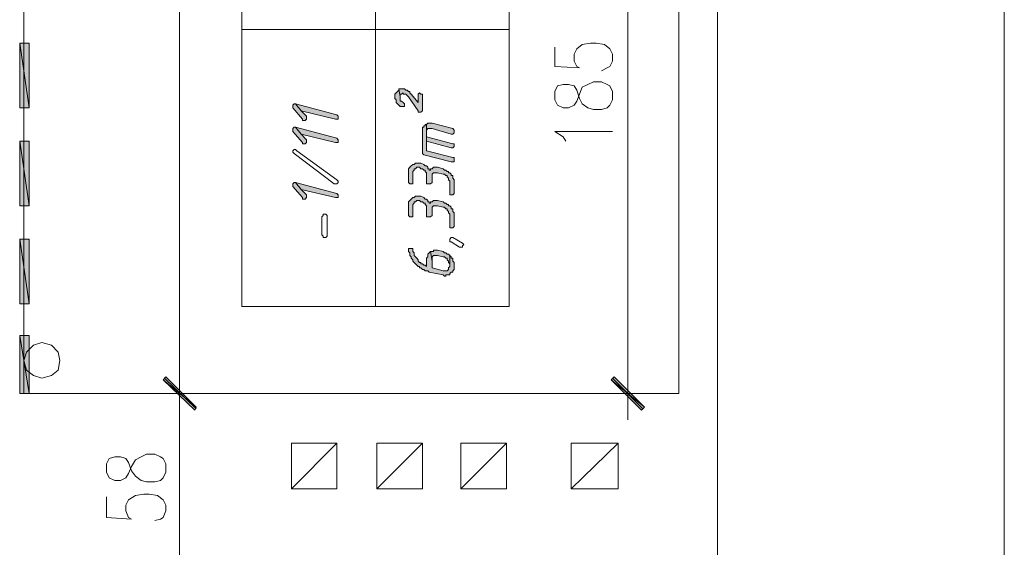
# Model space of a CAD drawing. Header units: inches. Extents: x 1504 to 12593, y -807 to 3183.
# Tile 136 of 256: x 5530 to 5832, y 512 to 674. Entities that reach past the tile are written whole.
import ezdxf

# ---------------------------------------------------------------- set-up
doc = ezdxf.new("R2010")
doc.units = ezdxf.units.IN
doc.header["$MEASUREMENT"] = 0
for name, color, linetype in [('at_Entity', 7, 'Continuous'), ('at_Rect', 7, 'Continuous'), ('at_Solid', 7, 'Continuous')]:
    doc.layers.add(name, color=color, linetype=linetype)

msp = doc.modelspace()

# ---------------------------------------------------------------- hatches: boundary and pattern name
at = {"layer": 'at_Solid', "lineweight": 15}
for points in [[(5533.14, 666.71), (5530.19, 666.71), (5533.14, 646.86)], [(5530.19, 666.71), (5533.14, 646.86), (5530.19, 646.86)], [(5645.08, 650.66), (5645.08, 649.81), (5645.5, 649.4), (5645.5, 648.55), (5645.93, 648.13), (5646.35, 647.71), (5646.77, 647.28), (5648.04, 647.28), (5648.04, 648.13), (5647.62, 648.55), (5647.19, 648.97), (5646.77, 648.97), (5646.77, 650.24), (5646.35, 652.77), (5646.35, 652.35), (5645.93, 651.93), (5645.5, 651.5), (5645.08, 651.09)], [(5646.35, 652.77), (5646.77, 650.24), (5646.77, 651.09), (5647.19, 651.09), (5647.62, 651.5), (5647.62, 651.09), (5648.46, 651.09), (5648.88, 650.66), (5649.31, 650.24), (5652.26, 646.01), (5652.26, 645.59), (5653.11, 645.59), (5653.53, 646.01), (5653.53, 651.09), (5653.11, 651.09), (5652.68, 651.5), (5652.26, 651.09), (5652.26, 648.55), (5650.15, 651.09), (5649.73, 651.5), (5649.73, 651.93), (5649.31, 651.93), (5648.88, 652.35), (5648.46, 652.35), (5648.04, 652.77), (5646.77, 652.77)], [(5613.83, 647.28), (5613.83, 646.86), (5616.78, 643.48), (5616.78, 643.06), (5617.63, 643.06), (5618.05, 643.48), (5618.05, 643.91), (5618.05, 644.32), (5616.36, 646.01), (5614.67, 648.13), (5614.25, 648.13), (5613.83, 647.71)], [(5614.67, 648.13), (5616.36, 646.01), (5626.92, 643.48), (5627.76, 643.48), (5627.76, 644.32), (5627.34, 644.75)], [(5613.83, 640.1), (5613.83, 639.68), (5616.78, 636.3), (5616.78, 635.88), (5617.63, 635.88), (5618.05, 636.3), (5618.05, 636.72), (5618.05, 637.14), (5616.36, 638.84), (5614.67, 640.94), (5614.25, 640.94), (5613.83, 640.53)], [(5614.67, 640.94), (5616.36, 638.84), (5626.92, 636.3), (5627.76, 636.3), (5627.76, 637.14), (5627.34, 637.57)], [(5653.53, 640.1), (5653.53, 632.92), (5653.96, 632.5), (5662.4, 630.38), (5663.24, 630.38), (5663.24, 631.23), (5663.24, 631.66), (5662.82, 631.66), (5654.8, 633.76), (5654.8, 641.79), (5654.37, 641.79), (5654.37, 641.37), (5653.96, 641.37), (5653.96, 640.94), (5653.53, 640.94), (5653.53, 640.53)], [(5654.8, 641.79), (5654.8, 636.72), (5654.8, 639.68), (5654.8, 640.1), (5655.22, 640.53), (5656.49, 640.53), (5662.4, 638.84), (5662.82, 638.84), (5663.24, 639.26), (5663.24, 639.68), (5663.24, 640.1), (5662.82, 640.53), (5656.49, 642.21), (5655.22, 642.21)], [(5654.8, 636.72), (5662.4, 634.61), (5662.82, 634.61), (5663.24, 635.03), (5663.24, 635.45), (5663.24, 635.88), (5662.82, 635.88), (5654.8, 637.99), (5654.8, 639.68)], [(5533.14, 636.72), (5530.19, 636.72), (5533.14, 616.87)], [(5530.19, 636.72), (5533.14, 616.87), (5530.19, 616.87)], [(5649.31, 627.43), (5649.31, 624.05), (5649.73, 623.63), (5650.58, 623.63), (5650.58, 624.05), (5650.58, 627.43), (5650.99, 627.85), (5650.99, 628.27), (5651.42, 628.27), (5651.84, 628.7), (5652.68, 628.7), (5653.11, 628.27), (5653.53, 628.27), (5653.96, 627.85), (5654.37, 627.85), (5654.37, 627.43), (5654.8, 627.01), (5654.8, 623.63), (5656.06, 623.63), (5656.49, 624.05), (5656.49, 626.58), (5656.91, 627.01), (5658.18, 627.01), (5659.86, 626.58), (5660.29, 626.58), (5660.71, 626.16), (5661.14, 626.16), (5661.14, 625.74), (5661.55, 625.32), (5661.55, 624.89), (5661.98, 624.47), (5661.98, 620.25), (5662.82, 620.25), (5663.24, 620.67), (5663.24, 624.89), (5662.82, 625.32), (5662.82, 626.16), (5662.4, 626.16), (5662.4, 626.58), (5661.98, 627.01), (5661.55, 627.01), (5661.55, 627.43), (5661.14, 627.43), (5660.71, 627.85), (5660.29, 627.85), (5659.86, 628.27), (5658.18, 628.7), (5656.91, 628.7), (5656.49, 628.27), (5656.06, 628.27), (5656.06, 627.85), (5655.64, 627.85), (5655.64, 628.27), (5655.22, 628.27), (5655.22, 628.7), (5654.8, 629.12), (5654.37, 629.12), (5653.96, 629.54), (5653.11, 629.96), (5651.42, 629.96), (5650.99, 629.54), (5650.58, 629.54), (5650.15, 629.12), (5649.73, 628.7), (5649.31, 628.27), (5649.31, 627.85)], [(5613.83, 623.2), (5613.83, 622.79), (5616.78, 619.4), (5616.78, 618.98), (5617.63, 618.98), (5618.05, 619.4), (5618.05, 619.83), (5618.05, 620.25), (5616.36, 621.94), (5614.67, 624.05), (5614.25, 624.05), (5613.83, 623.63)], [(5614.67, 624.05), (5616.36, 621.94), (5626.92, 619.4), (5627.76, 619.4), (5627.76, 620.25), (5627.34, 620.67)], [(5649.31, 617.29), (5649.31, 613.91), (5649.73, 613.49), (5650.58, 613.49), (5650.58, 613.91), (5650.58, 617.29), (5650.99, 617.71), (5650.99, 618.14), (5651.42, 618.14), (5651.84, 618.56), (5652.68, 618.56), (5653.11, 618.14), (5653.53, 618.14), (5653.96, 617.71), (5654.37, 617.71), (5654.37, 617.29), (5654.8, 616.87), (5654.8, 613.49), (5656.06, 613.49), (5656.49, 613.91), (5656.49, 616.45), (5656.91, 616.87), (5658.18, 616.87), (5659.86, 616.45), (5660.29, 616.45), (5660.71, 616.02), (5661.14, 616.02), (5661.14, 615.6), (5661.55, 615.18), (5661.55, 614.76), (5661.98, 614.33), (5661.98, 610.11), (5662.82, 610.11), (5663.24, 610.53), (5663.24, 614.76), (5662.82, 615.18), (5662.82, 616.02), (5662.4, 616.02), (5662.4, 616.45), (5661.98, 616.87), (5661.55, 616.87), (5661.55, 617.29), (5661.14, 617.29), (5660.71, 617.71), (5660.29, 617.71), (5659.86, 618.14), (5658.18, 618.56), (5656.91, 618.56), (5656.49, 618.14), (5656.06, 618.14), (5656.06, 617.71), (5655.64, 617.71), (5655.64, 618.14), (5655.22, 618.14), (5655.22, 618.56), (5654.8, 618.98), (5654.37, 618.98), (5653.96, 619.4), (5653.11, 619.83), (5651.42, 619.83), (5650.99, 619.4), (5650.58, 619.4), (5650.15, 618.98), (5649.73, 618.56), (5649.31, 618.14), (5649.31, 617.71)], [(5533.14, 606.73), (5530.19, 606.73), (5533.14, 586.88)], [(5530.19, 606.73), (5533.14, 586.88), (5530.19, 586.88)], [(5649.31, 603.35), (5649.31, 602.93), (5649.73, 602.51), (5649.73, 601.66), (5650.15, 601.24), (5650.15, 600.82), (5650.58, 600.4), (5650.58, 599.97), (5650.99, 599.55), (5651.42, 599.13), (5651.84, 598.71), (5652.26, 598.28), (5652.68, 598.28), (5652.68, 597.86), (5653.11, 597.86), (5653.53, 597.44), (5653.96, 597.44), (5654.37, 597.02), (5655.22, 597.02), (5655.64, 596.59), (5659.86, 595.75), (5660.29, 595.33), (5660.71, 595.33), (5660.71, 595.75), (5661.98, 595.75), (5661.98, 596.17), (5662.4, 596.59), (5662.82, 596.59), (5662.82, 597.02), (5663.24, 597.44), (5663.24, 598.28), (5663.24, 599.55), (5662.82, 599.97), (5662.82, 600.82), (5662.4, 600.82), (5662.4, 601.24), (5661.98, 601.66), (5661.98, 598.71), (5661.98, 598.28), (5661.55, 597.86), (5661.55, 597.44), (5661.14, 597.02), (5659.86, 597.02), (5656.49, 597.86), (5656.49, 599.97), (5656.06, 602.93), (5655.64, 602.51), (5655.22, 602.08), (5655.22, 601.24), (5654.8, 600.82), (5654.8, 598.28), (5654.37, 598.71), (5653.96, 598.71), (5653.53, 599.13), (5653.11, 599.13), (5653.11, 599.55), (5652.68, 599.55), (5652.26, 599.97), (5652.26, 600.4), (5651.84, 600.82), (5651.42, 601.24), (5650.99, 601.66), (5650.99, 602.51), (5650.58, 602.93), (5650.58, 603.35), (5650.58, 603.78), (5649.31, 603.78)], [(5656.06, 602.93), (5656.49, 599.97), (5656.49, 601.24), (5656.91, 601.66), (5658.18, 601.66), (5659.86, 601.24), (5660.29, 601.24), (5660.71, 600.82), (5661.14, 600.82), (5661.14, 600.4), (5661.55, 599.97), (5661.55, 599.55), (5661.98, 599.13), (5661.98, 598.71), (5661.98, 601.66), (5661.55, 602.08), (5661.14, 602.08), (5660.71, 602.51), (5660.29, 602.51), (5659.86, 602.93), (5658.18, 603.35), (5656.91, 603.35), (5656.91, 602.93), (5656.49, 602.93)], [(5533.14, 577.16), (5530.19, 577.16), (5533.14, 559.42)], [(5530.19, 577.16), (5533.14, 559.42), (5530.19, 559.42)], [(5574.97, 564.49), (5574.12, 563.64), (5584.26, 555.2)], [(5584.26, 555.2), (5574.12, 563.64), (5574.97, 564.49)], [(5721.54, 555.2), (5711.4, 563.64), (5712.24, 564.49)], [(5574.12, 563.64), (5584.26, 555.2), (5583.83, 554.36)], [(5583.83, 554.36), (5584.26, 555.2), (5574.12, 563.64)], [(5720.69, 554.36), (5721.54, 555.2), (5711.4, 563.64)]]:
    msp.add_hatch(color=7, dxfattribs=at).paths.add_polyline_path(points)

# ---------------------------------------------------------------- linework, layer by layer
at = {"layer": 'at_Entity', "color": 7, "lineweight": 15}
for p, q in [((5831.78, -316.64), (5831.78, 1938.56)), ((5531.46, 559.42), (5531.46, 873.69)), ((5579.19, 564.92), (5579.19, 868.2)), ((5639.17, 586.03), (5639.17, 832.29)), ((5732.1, 744.01), (5732.1, 559.42)), ((5743.92, 744.01), (5743.92, 559.42)), ((5716.47, 564.92), (5716.47, 738.52)), ((5598.2, 670.94), (5680.14, 670.94)), ((5533.14, 666.71), (5530.19, 666.71)), ((5530.19, 666.71), (5533.14, 646.86)), ((5530.19, 666.71), (5533.14, 646.86)), ((5530.19, 646.86), (5530.19, 666.71)), ((5533.14, 646.86), (5533.14, 666.71)), ((5702.53, 666.29), (5705.06, 666.71)), ((5705.06, 666.71), (5706.75, 666.71)), ((5706.75, 666.71), (5709.29, 666.29)), ((5694.08, 665.45), (5694.08, 659.53)), ((5700, 663.33), (5700.84, 665.02)), ((5700.84, 665.02), (5702.53, 666.29)), ((5709.29, 666.29), (5710.98, 665.02)), ((5710.98, 665.02), (5711.82, 663.33)), ((5700, 661.22), (5700, 663.33)), ((5700.84, 659.53), (5700, 661.22)), ((5711.82, 661.22), (5710.98, 659.53)), ((5711.82, 663.33), (5711.82, 661.22)), ((5694.08, 659.53), (5701.68, 659.11)), ((5701.68, 659.11), (5700.84, 659.53)), ((5710.13, 659.11), (5708.44, 658.27)), ((5710.98, 659.53), (5710.13, 659.11)), ((5704.22, 654.04), (5705.91, 654.89)), ((5705.91, 654.89), (5708.44, 654.89)), ((5708.44, 654.89), (5710.13, 654.04)), ((5645.5, 651.5), (5645.08, 651.09)), ((5645.93, 651.93), (5645.5, 651.5)), ((5645.5, 651.5), (5645.5, 651.5)), ((5646.35, 652.35), (5645.93, 651.93)), ((5645.93, 651.93), (5645.93, 651.93)), ((5646.35, 652.77), (5646.77, 650.24)), ((5646.77, 652.77), (5646.35, 652.77)), ((5646.77, 650.24), (5646.35, 652.77)), ((5646.35, 652.77), (5646.35, 652.35)), ((5648.04, 652.77), (5646.77, 652.77)), ((5647.19, 651.09), (5647.62, 651.5)), ((5647.62, 651.5), (5647.62, 651.09)), ((5648.46, 652.35), (5648.04, 652.77)), ((5648.88, 652.35), (5648.46, 652.35)), ((5649.31, 651.93), (5648.88, 652.35)), ((5649.73, 651.93), (5649.31, 651.93)), ((5649.73, 651.5), (5649.73, 651.93)), ((5650.15, 651.09), (5649.73, 651.5)), ((5652.68, 651.5), (5652.26, 651.09)), ((5653.11, 651.09), (5652.68, 651.5)), ((5694.93, 653.62), (5694.08, 651.93)), ((5694.08, 651.93), (5694.08, 649.4)), ((5696.62, 654.04), (5694.93, 653.62)), ((5698.31, 654.04), (5696.62, 654.04)), ((5700, 653.62), (5698.31, 654.04)), ((5700.84, 652.35), (5700, 653.62)), ((5701.68, 649.81), (5700.84, 652.35)), ((5701.68, 651.09), (5702.53, 653.19)), ((5702.53, 653.19), (5704.22, 654.04)), ((5710.13, 654.04), (5710.98, 653.62)), ((5710.98, 653.62), (5711.82, 651.93)), ((5711.82, 651.93), (5711.82, 649.4)), ((5645.08, 651.09), (5645.08, 650.66)), ((5645.08, 650.66), (5645.08, 649.81)), ((5645.08, 649.81), (5645.5, 649.4)), ((5645.5, 649.4), (5645.5, 648.55)), ((5645.5, 648.55), (5645.93, 648.13)), ((5646.77, 650.24), (5646.77, 651.09)), ((5646.77, 651.09), (5647.19, 651.09)), ((5646.77, 648.97), (5646.77, 650.24)), ((5647.19, 648.97), (5646.77, 648.97)), ((5647.62, 648.55), (5647.19, 648.97)), ((5647.62, 651.09), (5648.46, 651.09)), ((5648.04, 648.13), (5647.62, 648.55)), ((5647.62, 648.55), (5647.62, 648.55)), ((5648.46, 651.09), (5648.88, 650.66)), ((5648.88, 650.66), (5648.88, 650.66)), ((5648.88, 650.66), (5649.31, 650.24)), ((5649.31, 650.24), (5652.26, 646.01)), ((5652.26, 648.55), (5650.15, 651.09)), ((5650.15, 651.09), (5650.15, 651.09)), ((5652.26, 651.09), (5652.26, 648.55)), ((5653.53, 651.09), (5653.11, 651.09)), ((5653.53, 646.01), (5653.53, 651.09)), ((5694.08, 649.4), (5694.93, 647.71)), ((5700, 647.71), (5700.84, 648.97)), ((5700.84, 648.97), (5701.68, 651.09)), ((5702.53, 648.13), (5701.68, 649.81)), ((5711.82, 649.4), (5710.98, 647.71)), ((5533.14, 646.86), (5530.19, 646.86)), ((5614.25, 648.13), (5613.83, 647.71)), ((5613.83, 647.71), (5613.83, 647.28)), ((5613.83, 647.28), (5613.83, 646.86)), ((5613.83, 646.86), (5616.78, 643.48)), ((5614.67, 648.13), (5614.25, 648.13)), ((5614.67, 648.13), (5616.36, 646.01)), ((5627.34, 644.75), (5614.67, 648.13)), ((5616.36, 646.01), (5614.67, 648.13)), ((5616.36, 646.01), (5626.92, 643.48)), ((5618.05, 644.32), (5616.36, 646.01)), ((5645.93, 648.13), (5646.35, 647.71)), ((5646.35, 647.71), (5646.35, 647.71)), ((5646.35, 647.71), (5646.77, 647.28)), ((5646.77, 647.28), (5648.04, 647.28)), ((5648.04, 647.28), (5648.04, 648.13)), ((5652.26, 646.01), (5652.26, 645.59)), ((5652.26, 645.59), (5653.11, 645.59)), ((5653.11, 645.59), (5653.53, 646.01)), ((5694.93, 647.71), (5696.62, 646.86)), ((5696.62, 646.86), (5698.31, 646.86)), ((5698.31, 646.86), (5700, 647.71)), ((5704.22, 646.86), (5702.53, 648.13)), ((5705.91, 646.44), (5704.22, 646.86)), ((5708.44, 646.44), (5705.91, 646.44)), ((5710.13, 646.86), (5708.44, 646.44)), ((5710.98, 647.71), (5710.13, 646.86)), ((5616.78, 643.48), (5616.78, 643.06)), ((5616.78, 643.06), (5617.63, 643.06)), ((5617.63, 643.06), (5618.05, 643.48)), ((5618.05, 643.91), (5618.05, 644.32)), ((5618.05, 643.48), (5618.05, 643.91)), ((5626.92, 643.48), (5627.76, 643.48)), ((5627.76, 644.32), (5627.34, 644.75)), ((5627.76, 643.48), (5627.76, 644.32)), ((5627.76, 644.32), (5627.76, 644.32)), ((5614.25, 640.94), (5613.83, 640.53)), ((5613.83, 640.53), (5613.83, 640.1)), ((5613.83, 640.1), (5613.83, 639.68)), ((5613.83, 639.68), (5616.78, 636.3)), ((5614.67, 640.94), (5614.25, 640.94)), ((5614.67, 640.94), (5616.36, 638.84)), ((5627.34, 637.57), (5614.67, 640.94)), ((5616.36, 638.84), (5614.67, 640.94)), ((5653.96, 640.94), (5653.53, 640.94)), ((5653.53, 640.94), (5653.53, 640.53)), ((5653.53, 640.53), (5653.53, 640.1)), ((5653.53, 640.1), (5653.53, 632.92)), ((5654.37, 641.37), (5653.96, 641.37)), ((5653.96, 641.37), (5653.96, 640.94)), ((5654.8, 641.79), (5654.37, 641.79)), ((5654.37, 641.79), (5654.37, 641.37)), ((5655.22, 642.21), (5654.8, 641.79)), ((5654.8, 641.79), (5654.8, 636.72)), ((5654.8, 633.76), (5654.8, 641.79)), ((5654.8, 640.1), (5655.22, 640.53)), ((5654.8, 639.68), (5654.8, 640.1)), ((5654.8, 637.99), (5654.8, 639.68)), ((5654.8, 639.68), (5654.8, 636.72)), ((5654.8, 636.72), (5654.8, 639.68)), ((5656.49, 642.21), (5655.22, 642.21)), ((5655.22, 640.53), (5656.49, 640.53)), ((5662.82, 640.53), (5656.49, 642.21)), ((5656.49, 640.53), (5662.4, 638.84)), ((5663.24, 640.1), (5662.82, 640.53)), ((5663.24, 639.68), (5663.24, 640.1)), ((5663.24, 639.26), (5663.24, 639.68)), ((5696.62, 637.99), (5694.08, 639.68)), ((5694.08, 639.68), (5711.82, 639.68)), ((5533.14, 636.72), (5530.19, 636.72)), ((5530.19, 636.72), (5533.14, 616.87)), ((5530.19, 636.72), (5533.14, 616.87)), ((5530.19, 616.87), (5530.19, 636.72)), ((5533.14, 616.87), (5533.14, 636.72)), ((5616.36, 638.84), (5626.92, 636.3)), ((5618.05, 637.14), (5616.36, 638.84)), ((5618.05, 636.72), (5618.05, 637.14)), ((5618.05, 636.3), (5618.05, 636.72)), ((5627.76, 637.14), (5627.34, 637.57)), ((5627.76, 636.3), (5627.76, 637.14)), ((5627.76, 637.14), (5627.76, 637.14)), ((5662.82, 635.88), (5654.8, 637.99)), ((5654.8, 636.72), (5662.4, 634.61)), ((5662.4, 638.84), (5662.82, 638.84)), ((5662.82, 638.84), (5663.24, 639.26)), ((5697.46, 636.72), (5696.62, 637.99)), ((5613.83, 633.76), (5614.25, 634.19)), ((5613.83, 633.35), (5613.83, 633.76)), ((5614.25, 632.92), (5613.83, 633.35)), ((5614.25, 634.19), (5614.67, 634.19)), ((5614.67, 634.19), (5615.09, 633.76)), ((5615.09, 633.76), (5615.09, 633.76)), ((5615.09, 633.76), (5627.34, 624.89)), ((5616.78, 636.3), (5616.78, 635.88)), ((5616.78, 635.88), (5617.63, 635.88)), ((5617.63, 635.88), (5618.05, 636.3)), ((5626.92, 636.3), (5627.76, 636.3)), ((5662.82, 631.66), (5654.8, 633.76)), ((5662.4, 634.61), (5662.82, 634.61)), ((5663.24, 635.88), (5662.82, 635.88)), ((5662.82, 634.61), (5663.24, 635.03)), ((5663.24, 635.45), (5663.24, 635.88)), ((5663.24, 635.03), (5663.24, 635.45)), ((5626.5, 623.63), (5614.25, 632.92)), ((5653.53, 632.92), (5653.53, 632.92)), ((5653.53, 632.92), (5653.96, 632.5)), ((5653.96, 632.5), (5662.4, 630.38)), ((5662.4, 630.38), (5663.24, 630.38)), ((5663.24, 631.66), (5662.82, 631.66)), ((5663.24, 631.23), (5663.24, 631.66)), ((5663.24, 630.38), (5663.24, 631.23)), ((5649.73, 628.7), (5649.31, 628.27)), ((5649.31, 628.27), (5649.31, 627.85)), ((5649.31, 627.85), (5649.31, 627.43)), ((5649.31, 627.43), (5649.31, 624.05)), ((5650.15, 629.12), (5649.73, 628.7)), ((5649.73, 628.7), (5649.73, 628.7)), ((5650.58, 629.54), (5650.15, 629.12)), ((5650.99, 629.54), (5650.58, 629.54)), ((5650.58, 627.43), (5650.99, 627.85)), ((5650.58, 624.05), (5650.58, 627.43)), ((5651.42, 629.96), (5650.99, 629.54)), ((5650.99, 627.85), (5650.99, 628.27)), ((5650.99, 628.27), (5651.42, 628.27)), ((5653.11, 629.96), (5651.42, 629.96)), ((5651.42, 628.27), (5651.84, 628.7)), ((5651.84, 628.7), (5652.68, 628.7)), ((5652.68, 628.7), (5653.11, 628.27)), ((5653.96, 629.54), (5653.11, 629.96)), ((5653.11, 628.27), (5653.53, 628.27)), ((5653.53, 628.27), (5653.96, 627.85)), ((5654.37, 629.12), (5653.96, 629.54)), ((5653.96, 629.54), (5653.96, 629.54)), ((5653.96, 627.85), (5654.37, 627.85)), ((5654.8, 629.12), (5654.37, 629.12)), ((5654.37, 627.85), (5654.37, 627.43)), ((5654.37, 627.43), (5654.8, 627.01)), ((5655.22, 628.7), (5654.8, 629.12)), ((5655.22, 628.27), (5655.22, 628.7)), ((5655.64, 628.27), (5655.22, 628.27)), ((5655.64, 627.85), (5655.64, 628.27)), ((5656.06, 627.85), (5655.64, 627.85)), ((5656.49, 628.27), (5656.06, 628.27)), ((5656.06, 628.27), (5656.06, 627.85)), ((5656.91, 628.7), (5656.49, 628.27)), ((5658.18, 628.7), (5656.91, 628.7)), ((5659.86, 628.27), (5658.18, 628.7)), ((5660.29, 627.85), (5659.86, 628.27)), ((5660.71, 627.85), (5660.29, 627.85)), ((5661.14, 627.43), (5660.71, 627.85)), ((5661.55, 627.43), (5661.14, 627.43)), ((5661.55, 627.01), (5661.55, 627.43)), ((5627.34, 624.89), (5627.76, 624.47)), ((5627.76, 624.47), (5627.76, 624.05)), ((5654.8, 627.01), (5654.8, 623.63)), ((5656.49, 626.58), (5656.91, 627.01)), ((5656.49, 624.05), (5656.49, 626.58)), ((5656.49, 626.58), (5656.49, 626.58)), ((5656.91, 627.01), (5658.18, 627.01)), ((5658.18, 627.01), (5659.86, 626.58)), ((5659.86, 626.58), (5660.29, 626.58)), ((5660.29, 626.58), (5660.71, 626.16)), ((5660.71, 626.16), (5661.14, 626.16)), ((5661.14, 626.16), (5661.14, 625.74)), ((5661.14, 625.74), (5661.14, 625.74)), ((5661.14, 625.74), (5661.55, 625.32)), ((5661.98, 627.01), (5661.55, 627.01)), ((5661.55, 625.32), (5661.55, 624.89)), ((5661.55, 624.89), (5661.98, 624.47)), ((5662.4, 626.58), (5661.98, 627.01)), ((5661.98, 624.47), (5661.98, 620.25)), ((5662.4, 626.16), (5662.4, 626.58)), ((5662.82, 626.16), (5662.4, 626.16)), ((5662.82, 625.32), (5662.82, 626.16)), ((5663.24, 624.89), (5662.82, 625.32)), ((5663.24, 620.67), (5663.24, 624.89)), ((5614.25, 624.05), (5613.83, 623.63)), ((5613.83, 623.63), (5613.83, 623.2)), ((5613.83, 623.2), (5613.83, 622.79)), ((5613.83, 622.79), (5616.78, 619.4)), ((5614.67, 624.05), (5614.25, 624.05)), ((5614.67, 624.05), (5616.36, 621.94)), ((5627.34, 620.67), (5614.67, 624.05)), ((5616.36, 621.94), (5614.67, 624.05)), ((5616.36, 621.94), (5626.92, 619.4)), ((5618.05, 620.25), (5616.36, 621.94)), ((5626.92, 623.63), (5626.5, 623.63)), ((5627.34, 623.63), (5626.92, 623.63)), ((5626.92, 623.63), (5626.92, 623.63)), ((5627.76, 624.05), (5627.34, 623.63)), ((5649.31, 624.05), (5649.31, 624.05)), ((5649.31, 624.05), (5649.73, 623.63)), ((5649.73, 623.63), (5650.58, 623.63)), ((5650.58, 623.63), (5650.58, 624.05)), ((5654.8, 623.63), (5656.06, 623.63)), ((5656.06, 623.63), (5656.49, 624.05)), ((5616.78, 619.4), (5616.78, 618.98)), ((5616.78, 618.98), (5617.63, 618.98)), ((5617.63, 618.98), (5618.05, 619.4)), ((5618.05, 619.83), (5618.05, 620.25)), ((5618.05, 619.4), (5618.05, 619.83)), ((5626.92, 619.4), (5627.76, 619.4)), ((5627.76, 620.25), (5627.34, 620.67)), ((5627.76, 619.4), (5627.76, 620.25)), ((5627.76, 620.25), (5627.76, 620.25)), ((5649.73, 618.56), (5649.31, 618.14)), ((5650.15, 618.98), (5649.73, 618.56)), ((5649.73, 618.56), (5649.73, 618.56)), ((5650.58, 619.4), (5650.15, 618.98)), ((5650.99, 619.4), (5650.58, 619.4)), ((5651.42, 619.83), (5650.99, 619.4)), ((5653.11, 619.83), (5651.42, 619.83)), ((5651.42, 618.14), (5651.84, 618.56)), ((5651.84, 618.56), (5652.68, 618.56)), ((5652.68, 618.56), (5653.11, 618.14)), ((5653.96, 619.4), (5653.11, 619.83)), ((5654.37, 618.98), (5653.96, 619.4)), ((5653.96, 619.4), (5653.96, 619.4)), ((5654.8, 618.98), (5654.37, 618.98)), ((5655.22, 618.56), (5654.8, 618.98)), ((5655.22, 618.14), (5655.22, 618.56)), ((5656.91, 618.56), (5656.49, 618.14)), ((5658.18, 618.56), (5656.91, 618.56)), ((5659.86, 618.14), (5658.18, 618.56)), ((5661.98, 620.25), (5662.82, 620.25)), ((5662.82, 620.25), (5663.24, 620.67)), ((5533.14, 616.87), (5530.19, 616.87)), ((5649.31, 618.14), (5649.31, 617.71)), ((5649.31, 617.71), (5649.31, 617.29)), ((5649.31, 617.29), (5649.31, 613.91)), ((5650.58, 617.29), (5650.99, 617.71)), ((5650.58, 613.91), (5650.58, 617.29)), ((5650.99, 617.71), (5650.99, 618.14)), ((5650.99, 618.14), (5651.42, 618.14)), ((5653.11, 618.14), (5653.53, 618.14)), ((5653.53, 618.14), (5653.96, 617.71)), ((5653.96, 617.71), (5654.37, 617.71)), ((5654.37, 617.71), (5654.37, 617.29)), ((5654.37, 617.29), (5654.8, 616.87)), ((5654.8, 616.87), (5654.8, 613.49)), ((5655.64, 618.14), (5655.22, 618.14)), ((5655.64, 617.71), (5655.64, 618.14)), ((5656.06, 617.71), (5655.64, 617.71)), ((5656.49, 618.14), (5656.06, 618.14)), ((5656.06, 618.14), (5656.06, 617.71)), ((5656.49, 616.45), (5656.91, 616.87)), ((5656.49, 613.91), (5656.49, 616.45)), ((5656.49, 616.45), (5656.49, 616.45)), ((5656.91, 616.87), (5658.18, 616.87)), ((5658.18, 616.87), (5659.86, 616.45)), ((5660.29, 617.71), (5659.86, 618.14)), ((5659.86, 616.45), (5660.29, 616.45)), ((5660.71, 617.71), (5660.29, 617.71)), ((5660.29, 616.45), (5660.71, 616.02)), ((5661.14, 617.29), (5660.71, 617.71)), ((5660.71, 616.02), (5661.14, 616.02)), ((5661.55, 617.29), (5661.14, 617.29)), ((5661.14, 616.02), (5661.14, 615.6)), ((5661.14, 615.6), (5661.14, 615.6)), ((5661.14, 615.6), (5661.55, 615.18)), ((5661.55, 616.87), (5661.55, 617.29)), ((5661.98, 616.87), (5661.55, 616.87)), ((5662.4, 616.45), (5661.98, 616.87)), ((5662.4, 616.02), (5662.4, 616.45)), ((5662.82, 616.02), (5662.4, 616.02)), ((5662.82, 615.18), (5662.82, 616.02)), ((5622.69, 613.49), (5623.12, 613.91)), ((5622.69, 608), (5622.69, 613.49)), ((5623.12, 613.91), (5623.12, 614.33)), ((5623.12, 614.33), (5623.96, 614.33)), ((5623.96, 614.33), (5624.38, 613.91)), ((5624.38, 613.91), (5624.38, 613.49)), ((5624.38, 613.49), (5624.38, 607.58)), ((5624.38, 613.49), (5624.38, 613.49)), ((5624.38, 613.49), (5624.38, 613.49)), ((5649.31, 613.91), (5649.31, 613.91)), ((5649.31, 613.91), (5649.73, 613.49)), ((5649.73, 613.49), (5650.58, 613.49)), ((5650.58, 613.49), (5650.58, 613.91)), ((5654.8, 613.49), (5656.06, 613.49)), ((5656.06, 613.49), (5656.49, 613.91)), ((5661.55, 615.18), (5661.55, 614.76)), ((5661.55, 614.76), (5661.98, 614.33)), ((5661.98, 614.33), (5661.98, 610.11)), ((5663.24, 614.76), (5662.82, 615.18)), ((5663.24, 610.53), (5663.24, 614.76)), ((5661.98, 610.11), (5662.82, 610.11)), ((5662.82, 610.11), (5663.24, 610.53)), ((5533.14, 606.73), (5530.19, 606.73)), ((5530.19, 606.73), (5533.14, 586.88)), ((5530.19, 606.73), (5533.14, 586.88)), ((5530.19, 586.88), (5530.19, 606.73)), ((5533.14, 586.88), (5533.14, 606.73)), ((5623.12, 607.58), (5622.69, 608)), ((5623.12, 607.15), (5623.12, 607.58)), ((5623.96, 607.15), (5623.12, 607.15)), ((5624.38, 607.58), (5623.96, 607.15)), ((5661.98, 606.73), (5662.4, 607.15)), ((5661.98, 605.89), (5661.98, 606.73)), ((5661.98, 606.73), (5661.98, 606.73)), ((5662.4, 607.15), (5662.82, 607.15)), ((5662.82, 607.15), (5665.78, 605.46)), ((5650.58, 603.78), (5649.31, 603.78)), ((5649.31, 603.78), (5649.31, 603.35)), ((5649.31, 603.35), (5649.31, 602.93)), ((5650.58, 603.35), (5650.58, 603.78)), ((5650.58, 602.93), (5650.58, 603.35)), ((5658.18, 603.35), (5656.91, 603.35)), ((5656.91, 603.35), (5656.91, 602.93)), ((5659.86, 602.93), (5658.18, 603.35)), ((5662.4, 605.89), (5661.98, 605.89)), ((5664.93, 604.2), (5662.4, 605.89)), ((5662.4, 605.89), (5662.4, 605.89)), ((5665.78, 604.2), (5664.93, 604.2)), ((5665.78, 605.46), (5665.78, 605.46)), ((5665.78, 605.46), (5666.2, 605.04)), ((5666.2, 605.04), (5665.78, 604.62)), ((5665.78, 604.62), (5665.78, 604.2)), ((5649.31, 602.93), (5649.31, 602.93)), ((5649.31, 602.93), (5649.73, 602.51)), ((5649.73, 602.51), (5649.73, 601.66)), ((5649.73, 601.66), (5650.15, 601.24)), ((5650.15, 601.24), (5650.15, 600.82)), ((5650.15, 600.82), (5650.58, 600.4)), ((5650.99, 602.51), (5650.58, 602.93)), ((5650.58, 600.4), (5650.58, 599.97)), ((5650.99, 601.66), (5650.99, 602.51)), ((5651.42, 601.24), (5650.99, 601.66)), ((5651.84, 600.82), (5651.42, 601.24)), ((5651.42, 601.24), (5651.42, 601.24)), ((5652.26, 600.4), (5651.84, 600.82)), ((5652.26, 599.97), (5652.26, 600.4)), ((5655.22, 601.24), (5654.8, 600.82)), ((5654.8, 600.82), (5654.8, 598.28)), ((5655.64, 602.51), (5655.22, 602.08)), ((5655.22, 602.08), (5655.22, 601.24)), ((5656.06, 602.93), (5655.64, 602.51)), ((5655.64, 602.51), (5655.64, 602.51)), ((5656.06, 602.93), (5656.49, 599.97)), ((5656.49, 602.93), (5656.06, 602.93)), ((5656.49, 599.97), (5656.06, 602.93)), ((5656.91, 602.93), (5656.49, 602.93)), ((5656.49, 601.24), (5656.91, 601.66)), ((5656.49, 599.97), (5656.49, 601.24)), ((5656.49, 601.24), (5656.49, 601.24)), ((5656.91, 601.66), (5658.18, 601.66)), ((5658.18, 601.66), (5659.86, 601.24)), ((5660.29, 602.51), (5659.86, 602.93)), ((5659.86, 601.24), (5660.29, 601.24)), ((5660.71, 602.51), (5660.29, 602.51)), ((5660.29, 601.24), (5660.71, 600.82)), ((5661.14, 602.08), (5660.71, 602.51)), ((5660.71, 600.82), (5661.14, 600.82)), ((5661.55, 602.08), (5661.14, 602.08)), ((5661.14, 600.82), (5661.14, 600.4)), ((5661.14, 600.4), (5661.55, 599.97)), ((5661.98, 601.66), (5661.55, 602.08)), ((5661.98, 598.71), (5661.98, 601.66)), ((5661.98, 601.66), (5661.98, 601.66)), ((5662.4, 601.24), (5661.98, 601.66)), ((5661.98, 601.66), (5661.98, 598.71)), ((5662.4, 600.82), (5662.4, 601.24)), ((5662.82, 600.82), (5662.4, 600.82)), ((5662.82, 599.97), (5662.82, 600.82)), ((5650.58, 599.97), (5650.99, 599.55)), ((5650.99, 599.55), (5650.99, 599.55)), ((5650.99, 599.55), (5651.42, 599.13)), ((5651.42, 599.13), (5651.84, 598.71)), ((5651.84, 598.71), (5651.84, 598.71)), ((5651.84, 598.71), (5652.26, 598.28)), ((5652.68, 599.55), (5652.26, 599.97)), ((5652.26, 598.28), (5652.68, 598.28)), ((5653.11, 599.55), (5652.68, 599.55)), ((5652.68, 598.28), (5652.68, 597.86)), ((5652.68, 597.86), (5653.11, 597.86)), ((5653.11, 599.13), (5653.11, 599.55)), ((5653.53, 599.13), (5653.11, 599.13)), ((5653.11, 597.86), (5653.53, 597.44)), ((5653.96, 598.71), (5653.53, 599.13)), ((5653.53, 597.44), (5653.96, 597.44)), ((5654.37, 598.71), (5653.96, 598.71)), ((5653.96, 597.44), (5654.37, 597.02)), ((5654.8, 598.28), (5654.37, 598.71)), ((5654.8, 598.28), (5654.8, 598.28)), ((5656.49, 597.86), (5656.49, 599.97)), ((5659.86, 597.02), (5656.49, 597.86)), ((5661.55, 597.44), (5661.14, 597.02)), ((5661.55, 599.97), (5661.55, 599.55)), ((5661.55, 599.55), (5661.98, 599.13)), ((5661.98, 598.28), (5661.55, 597.86)), ((5661.55, 597.86), (5661.55, 597.44)), ((5661.55, 597.44), (5661.55, 597.44)), ((5661.98, 599.13), (5661.98, 598.71)), ((5661.98, 598.71), (5661.98, 598.28)), ((5663.24, 599.55), (5662.82, 599.97)), ((5662.82, 597.02), (5663.24, 597.44)), ((5663.24, 598.28), (5663.24, 599.55)), ((5663.24, 597.44), (5663.24, 598.28)), ((5654.37, 597.02), (5655.22, 597.02)), ((5655.22, 597.02), (5655.64, 596.59)), ((5655.64, 596.59), (5659.86, 595.75)), ((5661.14, 597.02), (5659.86, 597.02)), ((5659.86, 595.75), (5659.86, 595.75)), ((5659.86, 595.75), (5660.29, 595.33)), ((5660.29, 595.33), (5660.71, 595.33)), ((5660.71, 595.33), (5660.71, 595.75)), ((5660.71, 595.75), (5661.98, 595.75)), ((5661.98, 596.17), (5662.4, 596.59)), ((5661.98, 595.75), (5661.98, 596.17)), ((5662.4, 596.59), (5662.82, 596.59)), ((5662.82, 596.59), (5662.82, 597.02)), ((5533.14, 586.88), (5530.19, 586.88)), ((5533.14, 577.16), (5530.19, 577.16)), ((5530.19, 577.16), (5533.14, 559.42)), ((5530.19, 577.16), (5533.14, 559.42)), ((5530.19, 559.42), (5530.19, 577.16)), ((5533.14, 559.42), (5533.14, 577.16)), ((5579.19, 551.4), (5579.19, 567.87)), ((5579.19, 567.87), (5579.19, 551.4)), ((5716.47, 567.87), (5716.47, 551.4)), ((5574.97, 564.49), (5574.12, 563.64)), ((5574.12, 563.64), (5574.97, 564.49)), ((5584.26, 554.77), (5574.54, 564.07)), ((5574.54, 564.07), (5584.26, 554.77)), ((5584.26, 555.2), (5574.97, 564.49)), ((5574.97, 564.49), (5584.26, 555.2)), ((5711.4, 563.64), (5712.24, 564.49)), ((5711.82, 564.07), (5721.11, 554.77)), ((5712.24, 564.49), (5721.54, 555.2)), ((5574.12, 563.64), (5584.26, 555.2)), ((5574.12, 563.64), (5584.26, 555.2)), ((5583.83, 554.36), (5574.12, 563.64)), ((5584.26, 555.2), (5574.12, 563.64)), ((5574.12, 563.64), (5583.83, 554.36)), ((5584.26, 555.2), (5574.12, 563.64)), ((5721.54, 555.2), (5711.4, 563.64)), ((5711.4, 563.64), (5720.69, 554.36)), ((5721.54, 555.2), (5711.4, 563.64)), ((5533.14, 559.42), (5530.19, 559.42)), ((5533.14, 559.42), (5530.19, 559.42)), ((5732.1, 559.42), (5531.46, 559.42)), ((5572, 559.42), (5586.79, 559.42)), ((5586.79, 559.42), (5572, 559.42)), ((5723.65, 559.42), (5708.87, 559.42)), ((5743.92, 439.88), (5743.92, 559.42)), ((5584.26, 555.2), (5583.83, 554.36)), ((5583.83, 554.36), (5584.26, 555.2)), ((5720.69, 554.36), (5721.54, 555.2)), ((5579.19, 507.05), (5579.19, 553.93)), ((5613.4, 530.28), (5613.4, 544.21)), ((5613.4, 544.21), (5627.34, 544.21)), ((5613.4, 530.28), (5627.34, 544.21)), ((5627.34, 544.21), (5627.34, 530.28)), ((5639.59, 530.28), (5639.59, 544.21)), ((5639.59, 544.21), (5653.53, 544.21)), ((5639.59, 530.28), (5653.53, 544.21)), ((5653.53, 544.21), (5653.53, 530.28)), ((5665.36, 530.28), (5665.36, 544.21)), ((5665.36, 544.21), (5679.3, 544.21)), ((5665.36, 530.28), (5679.3, 544.21)), ((5679.3, 544.21), (5679.3, 530.28)), ((5699.15, 530.28), (5699.15, 544.21)), ((5699.15, 544.21), (5713.51, 544.21)), ((5699.15, 530.28), (5713.51, 544.21)), ((5713.51, 544.21), (5713.51, 530.28)), ((5559.33, 539.99), (5557.64, 539.57)), ((5561.03, 539.99), (5559.33, 539.99)), ((5562.72, 539.57), (5561.03, 539.99)), ((5565.67, 539.15), (5567.36, 539.99)), ((5567.36, 539.99), (5569.05, 540.84)), ((5569.05, 540.84), (5571.59, 540.84)), ((5571.59, 540.84), (5573.28, 539.99)), ((5573.28, 539.99), (5574.12, 539.57)), ((5557.64, 539.57), (5556.8, 537.88)), ((5556.8, 537.88), (5556.8, 535.35)), ((5563.56, 538.3), (5562.72, 539.57)), ((5564.41, 535.77), (5563.56, 538.3)), ((5563.56, 534.93), (5564.41, 537.03)), ((5564.41, 537.03), (5565.67, 539.15)), ((5574.12, 539.57), (5574.97, 537.88)), ((5574.97, 537.88), (5574.97, 535.35)), ((5556.8, 535.35), (5557.64, 533.65)), ((5562.72, 533.65), (5563.56, 534.93)), ((5565.67, 534.08), (5564.41, 535.77)), ((5567.36, 532.81), (5565.67, 534.08)), ((5574.97, 535.35), (5574.12, 533.65)), ((5557.64, 533.65), (5559.33, 532.81)), ((5559.33, 532.81), (5561.03, 532.81)), ((5561.03, 532.81), (5562.72, 533.65)), ((5569.05, 532.39), (5567.36, 532.81)), ((5571.59, 532.39), (5569.05, 532.39)), ((5573.28, 532.81), (5571.59, 532.39)), ((5574.12, 533.65), (5573.28, 532.81)), ((5563.56, 526.9), (5565.67, 528.16)), ((5565.67, 528.16), (5568.21, 528.59)), ((5568.21, 528.59), (5569.9, 528.59)), ((5569.9, 528.59), (5572.43, 528.16)), ((5572.43, 528.16), (5574.12, 526.9)), ((5627.34, 530.28), (5613.4, 530.28)), ((5653.53, 530.28), (5639.59, 530.28)), ((5679.3, 530.28), (5665.36, 530.28)), ((5713.51, 530.28), (5699.15, 530.28)), ((5556.8, 527.75), (5556.8, 521.41)), ((5562.72, 525.21), (5563.56, 526.9)), ((5562.72, 523.52), (5562.72, 525.21)), ((5574.12, 526.9), (5574.97, 525.21)), ((5574.97, 525.21), (5574.97, 523.52)), ((5563.56, 521.41), (5562.72, 523.52)), ((5574.97, 523.52), (5574.12, 521.41)), ((5556.8, 521.41), (5564.41, 520.98)), ((5564.41, 520.98), (5563.56, 521.41)), ((5573.28, 520.98), (5571.59, 520.56)), ((5574.12, 521.41), (5573.28, 520.98))]:
    msp.add_line(p, q, dxfattribs=at)
at = {"layer": 'at_Entity', "color": 34, "lineweight": 15, "true_color": 0x954900}
for p, q in [((5534.41, 574.21), (5532.3, 572.1)), ((5536.95, 575.05), (5534.41, 574.21)), ((5539.9, 574.21), (5536.95, 575.05)), ((5542.02, 572.1), (5539.9, 574.21)), ((5532.3, 572.1), (5531.46, 569.56)), ((5542.44, 569.56), (5542.02, 572.1)), ((5531.46, 569.56), (5532.3, 566.6)), ((5542.02, 566.6), (5542.44, 569.56)), ((5532.3, 566.6), (5534.41, 564.92)), ((5534.41, 564.92), (5536.95, 564.07)), ((5536.95, 564.07), (5539.9, 564.92)), ((5539.9, 564.92), (5542.02, 566.6))]:
    msp.add_line(p, q, dxfattribs=at)
at = {"layer": 'at_Rect', "color": 7, "lineweight": 15}
for p, q in [((5598.2, 832.29), (5598.2, 586.03)), ((5680.14, 586.03), (5680.14, 832.29)), ((5680.14, 586.03), (5598.2, 586.03))]:
    msp.add_line(p, q, dxfattribs=at)

doc.saveas('drawing.dxf')
